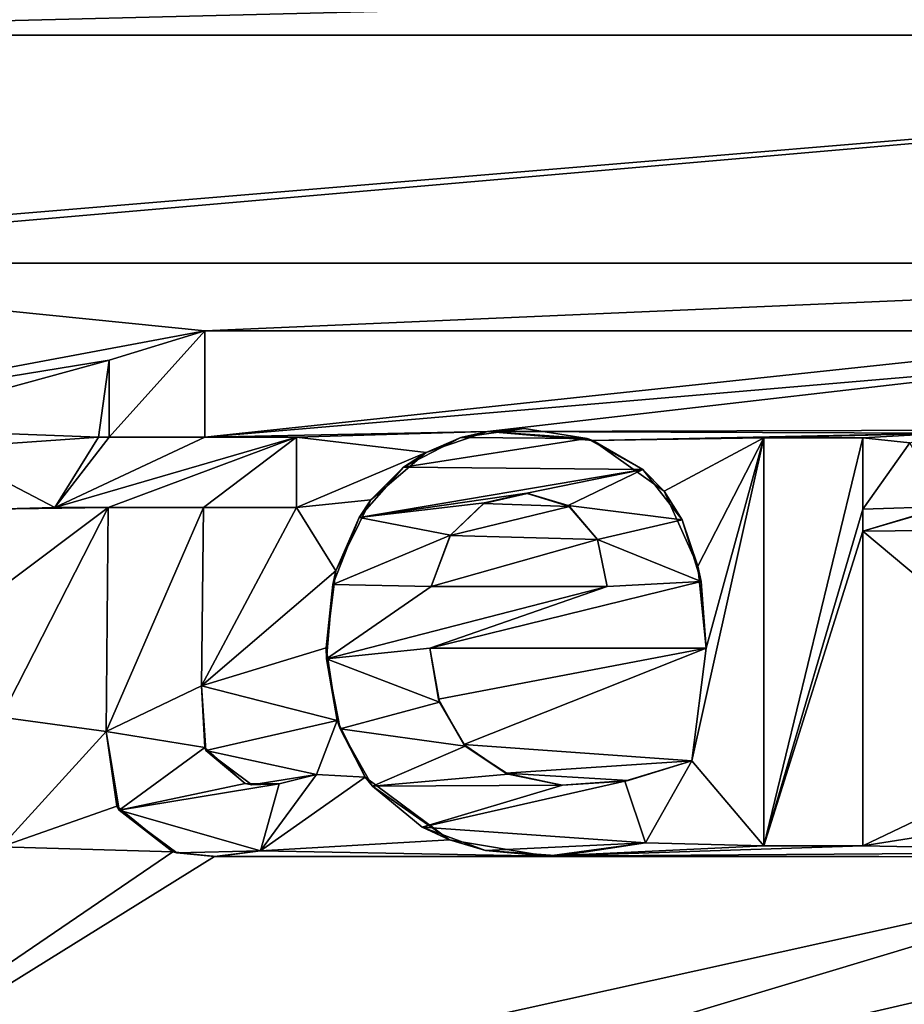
# Model space of a CAD drawing. Header units: millimetres. Extents: x -36.5 to 36.5, y -8.8 to 41.6.
# Tile 21 of 256: x -14.7 to -12.2, y 4.3 to 7.1. Entities that reach past the tile are written whole.
import ezdxf

# ---------------------------------------------------------------- set-up
doc = ezdxf.new("R2010")
doc.units = ezdxf.units.MM
doc.header["$LTSCALE"] = 65.185185
for name, color, linetype in [('1691', 7, 'CONTINUOUS'), ('1692', 7, 'CONTINUOUS'), ('1693', 7, 'CONTINUOUS'), ('1694', 7, 'CONTINUOUS'), ('1695', 7, 'CONTINUOUS'), ('1696', 7, 'CONTINUOUS'), ('1697', 7, 'CONTINUOUS'), ('1698', 7, 'CONTINUOUS'), ('1699', 7, 'CONTINUOUS'), ('1700', 7, 'CONTINUOUS'), ('1701', 7, 'CONTINUOUS'), ('1702', 7, 'CONTINUOUS'), ('1703', 7, 'CONTINUOUS'), ('1704', 7, 'CONTINUOUS'), ('1705', 7, 'CONTINUOUS'), ('1706', 7, 'CONTINUOUS'), ('1707', 7, 'CONTINUOUS'), ('1708', 7, 'CONTINUOUS'), ('1709', 7, 'CONTINUOUS'), ('1710', 7, 'CONTINUOUS'), ('1711', 7, 'CONTINUOUS'), ('1712', 7, 'CONTINUOUS'), ('1713', 7, 'CONTINUOUS'), ('1714', 7, 'CONTINUOUS'), ('1715', 7, 'CONTINUOUS'), ('1719', 7, 'CONTINUOUS'), ('1720', 7, 'CONTINUOUS'), ('1752', 7, 'CONTINUOUS'), ('546', 7, 'CONTINUOUS'), ('551', 7, 'CONTINUOUS'), ('778', 7, 'CONTINUOUS')]:
    doc.layers.add(name, color=color, linetype=linetype)

msp = doc.modelspace()

# ---------------------------------------------------------------- linework, layer by layer
at = {"layer": '1691', "color": 7, "linetype": 'Continuous'}
for points in [[(-14.4152, 5.0532, 15.2), (-14.3854, 4.8443, 15.2), (-14.4152, 5.0532, 15), (-14.4152, 5.0532, 15.2)], [(-14.3854, 4.8443, 15.2), (-14.3789, 4.8323, 15), (-14.4152, 5.0532, 15), (-14.3854, 4.8443, 15.2)], [(-14.3854, 4.8443, 15.2), (-14.2285, 4.7161, 15.2), (-14.3789, 4.8323, 15), (-14.3854, 4.8443, 15.2)], [(-14.2285, 4.7161, 15.2), (-14.2175, 4.7132, 15), (-14.3789, 4.8323, 15), (-14.2285, 4.7161, 15.2)], [(-14.2285, 4.7161, 15.2), (-14.1114, 4.7023, 15.2), (-14.2175, 4.7132, 15), (-14.2285, 4.7161, 15.2)], [(-14.1114, 4.7023, 15.2), (-14.1047, 4.7024, 15), (-14.2175, 4.7132, 15), (-14.1114, 4.7023, 15.2)], [(-14.1114, 4.7023, 15.2), (-13.9822, 4.7182, 15.2), (-14.1047, 4.7024, 15), (-14.1114, 4.7023, 15.2)], [(-13.9822, 4.7182, 15.2), (-13.9822, 4.7182, 15), (-14.1047, 4.7024, 15), (-13.9822, 4.7182, 15.2)]]:
    msp.add_3dface(points, dxfattribs=at)
at = {"layer": '1692', "color": 7, "linetype": 'Continuous'}
for points in [[(-14.4102, 5.6822, 15.2), (-14.4152, 5.0532, 15.2), (-14.4102, 5.6822, 15), (-14.4102, 5.6822, 15.2)], [(-14.4152, 5.0532, 15.2), (-14.4152, 5.0532, 15), (-14.4102, 5.6822, 15), (-14.4152, 5.0532, 15.2)]]:
    msp.add_3dface(points, dxfattribs=at)
at = {"layer": '1693', "color": 7, "linetype": 'Continuous'}
for points in [[(-14.5592, 5.6822, 15.2), (-14.4102, 5.6822, 15.2), (-14.5592, 5.6822, 15), (-14.5592, 5.6822, 15.2)], [(-14.4102, 5.6822, 15.2), (-14.4102, 5.6822, 15), (-14.5592, 5.6822, 15), (-14.4102, 5.6822, 15.2)]]:
    msp.add_3dface(points, dxfattribs=at)
at = {"layer": '1694', "color": 7, "linetype": 'Continuous'}
for points in [[(-14.4372, 5.8792, 15.2), (-14.5592, 5.6822, 15.2), (-14.4372, 5.8792, 15), (-14.4372, 5.8792, 15.2)], [(-14.5592, 5.6822, 15.2), (-14.5592, 5.6822, 15), (-14.4372, 5.8792, 15), (-14.5592, 5.6822, 15.2)]]:
    msp.add_3dface(points, dxfattribs=at)
at = {"layer": '1695', "color": 7, "linetype": 'Continuous'}
for points in [[(-14.4072, 5.8792, 15.2), (-14.4372, 5.8792, 15.2), (-14.4072, 5.8792, 15), (-14.4072, 5.8792, 15.2)], [(-14.4372, 5.8792, 15.2), (-14.4372, 5.8792, 15), (-14.4072, 5.8792, 15), (-14.4372, 5.8792, 15.2)]]:
    msp.add_3dface(points, dxfattribs=at)
at = {"layer": '1696', "color": 7, "linetype": 'Continuous'}
for points in [[(-14.4072, 6.0952, 15.2), (-14.4072, 5.8792, 15.2), (-14.4072, 6.0952, 15), (-14.4072, 6.0952, 15.2)], [(-14.4072, 5.8792, 15.2), (-14.4072, 5.8792, 15), (-14.4072, 6.0952, 15), (-14.4072, 5.8792, 15.2)]]:
    msp.add_3dface(points, dxfattribs=at)
at = {"layer": '1697', "color": 7, "linetype": 'Continuous'}
for points in [[(-14.1382, 6.1782, 15.2), (-14.4072, 6.0952, 15.2), (-14.1382, 6.1782, 15), (-14.1382, 6.1782, 15.2)], [(-14.4072, 6.0952, 15.2), (-14.4072, 6.0952, 15), (-14.1382, 6.1782, 15), (-14.4072, 6.0952, 15.2)]]:
    msp.add_3dface(points, dxfattribs=at)
at = {"layer": '1698', "color": 7, "linetype": 'Continuous'}
for points in [[(-14.1382, 5.8792, 15.2), (-14.1382, 6.1782, 15.2), (-14.1382, 5.8792, 15), (-14.1382, 5.8792, 15.2)], [(-14.1382, 6.1782, 15.2), (-14.1382, 6.1782, 15), (-14.1382, 5.8792, 15), (-14.1382, 6.1782, 15.2)]]:
    msp.add_3dface(points, dxfattribs=at)
at = {"layer": '1699', "color": 7, "linetype": 'Continuous'}
for points in [[(-13.8812, 5.8792, 15.2), (-14.1382, 5.8792, 15.2), (-13.8812, 5.8792, 15), (-13.8812, 5.8792, 15.2)], [(-14.1382, 5.8792, 15.2), (-14.1382, 5.8792, 15), (-13.8812, 5.8792, 15), (-14.1382, 5.8792, 15.2)]]:
    msp.add_3dface(points, dxfattribs=at)
at = {"layer": '1700', "color": 7, "linetype": 'Continuous'}
for points in [[(-13.8812, 5.6822, 15.2), (-13.8812, 5.8792, 15.2), (-13.8812, 5.6822, 15), (-13.8812, 5.6822, 15.2)], [(-13.8812, 5.8792, 15.2), (-13.8812, 5.8792, 15), (-13.8812, 5.6822, 15), (-13.8812, 5.8792, 15.2)]]:
    msp.add_3dface(points, dxfattribs=at)
at = {"layer": '1701', "color": 7, "linetype": 'Continuous'}
for points in [[(-14.1422, 5.6822, 15.2), (-13.8812, 5.6822, 15.2), (-14.1422, 5.6822, 15), (-14.1422, 5.6822, 15.2)], [(-13.8812, 5.6822, 15.2), (-13.8812, 5.6822, 15), (-14.1422, 5.6822, 15), (-13.8812, 5.6822, 15.2)]]:
    msp.add_3dface(points, dxfattribs=at)
at = {"layer": '1702', "color": 7, "linetype": 'Continuous'}
for points in [[(-14.1482, 5.1812, 15.2), (-14.1422, 5.6822, 15.2), (-14.1482, 5.1812, 15), (-14.1482, 5.1812, 15.2)], [(-14.1422, 5.6822, 15.2), (-14.1422, 5.6822, 15), (-14.1482, 5.1812, 15), (-14.1422, 5.6822, 15.2)]]:
    msp.add_3dface(points, dxfattribs=at)
at = {"layer": '1703', "color": 7, "linetype": 'Continuous'}
for points in [[(-14.1362, 5.0001, 15.2), (-14.1482, 5.1812, 15.2), (-14.139, 5.0089, 15), (-14.1362, 5.0001, 15.2)], [(-14.1482, 5.1812, 15.2), (-14.1482, 5.1812, 15), (-14.139, 5.0089, 15), (-14.1482, 5.1812, 15.2)], [(-14.1362, 5.0001, 15.2), (-14.139, 5.0089, 15), (-14.0255, 4.9073, 15), (-14.1362, 5.0001, 15.2)], [(-14.0064, 4.9042, 15.2), (-14.1362, 5.0001, 15.2), (-14.0255, 4.9073, 15), (-14.0064, 4.9042, 15.2)], [(-13.8252, 4.9332, 15.2), (-14.0064, 4.9042, 15.2), (-13.8252, 4.9332, 15), (-13.8252, 4.9332, 15.2)], [(-14.0064, 4.9042, 15.2), (-13.9297, 4.9065, 15), (-13.8252, 4.9332, 15), (-14.0064, 4.9042, 15.2)], [(-14.0064, 4.9042, 15.2), (-14.0255, 4.9073, 15), (-13.9297, 4.9065, 15), (-14.0064, 4.9042, 15.2)]]:
    msp.add_3dface(points, dxfattribs=at)
at = {"layer": '1704', "color": 7, "linetype": 'Continuous'}
for points in [[(-13.9822, 4.7182, 15.2), (-13.8252, 4.9332, 15.2), (-13.9822, 4.7182, 15), (-13.9822, 4.7182, 15.2)], [(-13.9822, 4.7182, 15), (-13.8252, 4.9332, 15.2), (-13.8252, 4.9332, 15), (-13.9822, 4.7182, 15)]]:
    msp.add_3dface(points, dxfattribs=at)
at = {"layer": '1705', "color": 7, "linetype": 'Continuous'}
for points in [[(-13.3569, 5.6934, 15.2), (-13.234, 5.7217, 15.2), (-13.3536, 5.6953, 15), (-13.3569, 5.6934, 15.2)], [(-13.234, 5.7217, 15.2), (-13.2348, 5.7223, 15), (-13.3536, 5.6953, 15), (-13.234, 5.7217, 15.2)], [(-13.234, 5.7217, 15.2), (-13.1187, 5.6872, 15), (-13.2348, 5.7223, 15), (-13.234, 5.7217, 15.2)], [(-13.234, 5.7217, 15.2), (-13.1153, 5.6851, 15.2), (-13.1187, 5.6872, 15), (-13.234, 5.7217, 15.2)], [(-13.4499, 5.6034, 15.2), (-13.3569, 5.6934, 15.2), (-13.4492, 5.6043, 15), (-13.4499, 5.6034, 15.2)], [(-13.3569, 5.6934, 15.2), (-13.3536, 5.6953, 15), (-13.4492, 5.6043, 15), (-13.3569, 5.6934, 15.2)], [(-13.1153, 5.6851, 15.2), (-13.0372, 5.5926, 15.2), (-13.1187, 5.6872, 15), (-13.1153, 5.6851, 15.2)], [(-13.0372, 5.5926, 15.2), (-13.0371, 5.5918, 15), (-13.1187, 5.6872, 15), (-13.0372, 5.5926, 15.2)], [(-13.4499, 5.6034, 15.2), (-13.4492, 5.6043, 15), (-13.5032, 5.4602, 15), (-13.4499, 5.6034, 15.2)], [(-13.5032, 5.4602, 15.2), (-13.4499, 5.6034, 15.2), (-13.5032, 5.4602, 15), (-13.5032, 5.4602, 15.2)], [(-13.0372, 5.5926, 15.2), (-13.0092, 5.4602, 15.2), (-13.0371, 5.5918, 15), (-13.0372, 5.5926, 15.2)], [(-13.0092, 5.4602, 15.2), (-13.0092, 5.4602, 15), (-13.0371, 5.5918, 15), (-13.0092, 5.4602, 15.2)]]:
    msp.add_3dface(points, dxfattribs=at)
at = {"layer": '1706', "color": 7, "linetype": 'Continuous'}
for points in [[(-13.0092, 5.4602, 15.2), (-13.5032, 5.4602, 15.2), (-13.0092, 5.4602, 15), (-13.0092, 5.4602, 15.2)], [(-13.0092, 5.4602, 15), (-13.5032, 5.4602, 15.2), (-13.5032, 5.4602, 15), (-13.0092, 5.4602, 15)]]:
    msp.add_3dface(points, dxfattribs=at)
at = {"layer": '1707', "color": 7, "linetype": 'Continuous'}
for points in [[(-13.3455, 5.8954, 15.2), (-13.5179, 5.8368, 15.2), (-13.4201, 5.8782, 15), (-13.3455, 5.8954, 15.2)], [(-13.3455, 5.8954, 15.2), (-13.4201, 5.8782, 15), (-13.2423, 5.9037, 15), (-13.3455, 5.8954, 15.2)], [(-13.3455, 5.8954, 15.2), (-13.2423, 5.9037, 15), (-13.0661, 5.8754, 15), (-13.3455, 5.8954, 15.2)], [(-13.0501, 5.8704, 15.2), (-13.3455, 5.8954, 15.2), (-13.0661, 5.8754, 15), (-13.0501, 5.8704, 15.2)], [(-13.5179, 5.8368, 15.2), (-13.5808, 5.7953, 15), (-13.4201, 5.8782, 15), (-13.5179, 5.8368, 15.2)], [(-13.0501, 5.8704, 15.2), (-13.0661, 5.8754, 15), (-12.9098, 5.7888, 15), (-13.0501, 5.8704, 15.2)], [(-12.8501, 5.7282, 15.2), (-13.0501, 5.8704, 15.2), (-12.9098, 5.7888, 15), (-12.8501, 5.7282, 15.2)], [(-13.5179, 5.8368, 15.2), (-13.6725, 5.7035, 15.2), (-13.5808, 5.7953, 15), (-13.5179, 5.8368, 15.2)], [(-13.6725, 5.7035, 15.2), (-13.7057, 5.6542, 15), (-13.5808, 5.7953, 15), (-13.6725, 5.7035, 15.2)], [(-12.8501, 5.7282, 15.2), (-12.9098, 5.7888, 15), (-12.799, 5.6471, 15), (-12.8501, 5.7282, 15.2)], [(-12.7548, 5.5178, 15.2), (-12.8501, 5.7282, 15.2), (-12.799, 5.6471, 15), (-12.7548, 5.5178, 15.2)], [(-13.6725, 5.7035, 15.2), (-13.7708, 5.504, 15.2), (-13.7057, 5.6542, 15), (-13.6725, 5.7035, 15.2)], [(-13.7708, 5.504, 15.2), (-13.7798, 5.4658, 15), (-13.7057, 5.6542, 15), (-13.7708, 5.504, 15.2)], [(-12.7548, 5.5178, 15.2), (-12.799, 5.6471, 15), (-12.7461, 5.474, 15), (-12.7548, 5.5178, 15.2)], [(-13.7708, 5.504, 15.2), (-13.7979, 5.2879, 15.2), (-13.7798, 5.4658, 15), (-13.7708, 5.504, 15.2)], [(-12.7322, 5.2872, 15.2), (-12.7548, 5.5178, 15.2), (-12.7322, 5.2872, 15), (-12.7322, 5.2872, 15.2)], [(-12.7548, 5.5178, 15.2), (-12.7461, 5.474, 15), (-12.7322, 5.2872, 15), (-12.7548, 5.5178, 15.2)], [(-13.7979, 5.2879, 15.2), (-13.7972, 5.2572, 15), (-13.7798, 5.4658, 15), (-13.7979, 5.2879, 15.2)], [(-13.7979, 5.2879, 15.2), (-13.7674, 5.0845, 15.2), (-13.7972, 5.2572, 15), (-13.7979, 5.2879, 15.2)], [(-13.7674, 5.0845, 15.2), (-13.7593, 5.0614, 15), (-13.7972, 5.2572, 15), (-13.7674, 5.0845, 15.2)], [(-13.7674, 5.0845, 15.2), (-13.6884, 4.9258, 15.2), (-13.7593, 5.0614, 15), (-13.7674, 5.0845, 15.2)], [(-13.6884, 4.9258, 15.2), (-13.668, 4.9001, 15), (-13.7593, 5.0614, 15), (-13.6884, 4.9258, 15.2)], [(-13.6884, 4.9258, 15.2), (-13.452, 4.7491, 15.2), (-13.668, 4.9001, 15), (-13.6884, 4.9258, 15.2)], [(-13.452, 4.7491, 15.2), (-13.5285, 4.7847, 15), (-13.668, 4.9001, 15), (-13.452, 4.7491, 15.2)], [(-13.452, 4.7491, 15.2), (-13.351, 4.7199, 15), (-13.5285, 4.7847, 15), (-13.452, 4.7491, 15.2)], [(-13.452, 4.7491, 15.2), (-13.1783, 4.7037, 15.2), (-13.351, 4.7199, 15), (-13.452, 4.7491, 15.2)], [(-13.1783, 4.7037, 15.2), (-12.9022, 4.7412, 15.2), (-13.1421, 4.7045, 15), (-13.1783, 4.7037, 15.2)], [(-12.9022, 4.7412, 15.2), (-12.9022, 4.7412, 15), (-13.1421, 4.7045, 15), (-12.9022, 4.7412, 15.2)], [(-13.1783, 4.7037, 15.2), (-13.1421, 4.7045, 15), (-13.351, 4.7199, 15), (-13.1783, 4.7037, 15.2)]]:
    msp.add_3dface(points, dxfattribs=at)
at = {"layer": '1708', "color": 7, "linetype": 'Continuous'}
for points in [[(-13.5072, 5.2872, 15.2), (-12.7322, 5.2872, 15.2), (-13.5072, 5.2872, 15), (-13.5072, 5.2872, 15.2)], [(-12.7322, 5.2872, 15.2), (-12.7322, 5.2872, 15), (-13.5072, 5.2872, 15), (-12.7322, 5.2872, 15.2)]]:
    msp.add_3dface(points, dxfattribs=at)
at = {"layer": '1709', "color": 7, "linetype": 'Continuous'}
for points in [[(-13.4828, 5.1439, 15.2), (-13.5072, 5.2872, 15.2), (-13.4802, 5.1362, 15), (-13.4828, 5.1439, 15.2)], [(-13.5072, 5.2872, 15.2), (-13.5072, 5.2872, 15), (-13.4802, 5.1362, 15), (-13.5072, 5.2872, 15.2)], [(-13.4121, 5.017, 15.2), (-13.4828, 5.1439, 15.2), (-13.4802, 5.1362, 15), (-13.4121, 5.017, 15.2)], [(-13.4121, 5.017, 15.2), (-13.4802, 5.1362, 15), (-13.4078, 5.0123, 15), (-13.4121, 5.017, 15.2)], [(-13.2939, 4.9362, 15.2), (-13.4121, 5.017, 15.2), (-13.4078, 5.0123, 15), (-13.2939, 4.9362, 15.2)], [(-13.2939, 4.9362, 15.2), (-13.4078, 5.0123, 15), (-13.2871, 4.9335, 15), (-13.2939, 4.9362, 15.2)], [(-12.9506, 4.9163, 15.2), (-12.9599, 4.9145, 15), (-12.7722, 4.9712, 15), (-12.9506, 4.9163, 15.2)], [(-12.7722, 4.9712, 15.2), (-12.9506, 4.9163, 15.2), (-12.7722, 4.9712, 15), (-12.7722, 4.9712, 15.2)], [(-13.1368, 4.9025, 15.2), (-13.2939, 4.9362, 15.2), (-13.2871, 4.9335, 15), (-13.1368, 4.9025, 15.2)], [(-13.1368, 4.9025, 15.2), (-13.2871, 4.9335, 15), (-13.1352, 4.9025, 15), (-13.1368, 4.9025, 15.2)], [(-12.9506, 4.9163, 15.2), (-13.1368, 4.9025, 15.2), (-12.9599, 4.9145, 15), (-12.9506, 4.9163, 15.2)], [(-13.1368, 4.9025, 15.2), (-13.1352, 4.9025, 15), (-12.9599, 4.9145, 15), (-13.1368, 4.9025, 15.2)]]:
    msp.add_3dface(points, dxfattribs=at)
at = {"layer": '1710', "color": 7, "linetype": 'Continuous'}
for points in [[(-12.9022, 4.7412, 15.2), (-12.7722, 4.9712, 15.2), (-12.9022, 4.7412, 15), (-12.9022, 4.7412, 15.2)], [(-12.9022, 4.7412, 15), (-12.7722, 4.9712, 15.2), (-12.7722, 4.9712, 15), (-12.9022, 4.7412, 15)]]:
    msp.add_3dface(points, dxfattribs=at)
at = {"layer": '1711', "color": 7, "linetype": 'Continuous'}
for points in [[(-12.5702, 4.7322, 15.2), (-12.2922, 4.7322, 15.2), (-12.5702, 4.7322, 15), (-12.5702, 4.7322, 15.2)], [(-12.2922, 4.7322, 15.2), (-12.2922, 4.7322, 15), (-12.5702, 4.7322, 15), (-12.2922, 4.7322, 15.2)]]:
    msp.add_3dface(points, dxfattribs=at)
at = {"layer": '1712', "color": 7, "linetype": 'Continuous'}
for points in [[(-12.5702, 5.8772, 15.2), (-12.5702, 4.7322, 15.2), (-12.5702, 5.8772, 15), (-12.5702, 5.8772, 15.2)], [(-12.5702, 4.7322, 15.2), (-12.5702, 4.7322, 15), (-12.5702, 5.8772, 15), (-12.5702, 4.7322, 15.2)]]:
    msp.add_3dface(points, dxfattribs=at)
at = {"layer": '1713', "color": 7, "linetype": 'Continuous'}
for points in [[(-12.2922, 5.8772, 15.2), (-12.5702, 5.8772, 15.2), (-12.2922, 5.8772, 15), (-12.2922, 5.8772, 15.2)], [(-12.5702, 5.8772, 15.2), (-12.5702, 5.8772, 15), (-12.2922, 5.8772, 15), (-12.5702, 5.8772, 15.2)]]:
    msp.add_3dface(points, dxfattribs=at)
at = {"layer": '1714', "color": 7, "linetype": 'Continuous'}
for points in [[(-12.2922, 5.6772, 15.2), (-12.2922, 5.8772, 15.2), (-12.2922, 5.6772, 15), (-12.2922, 5.6772, 15.2)], [(-12.2922, 5.8772, 15.2), (-12.2922, 5.8772, 15), (-12.2922, 5.6772, 15), (-12.2922, 5.8772, 15.2)]]:
    msp.add_3dface(points, dxfattribs=at)
at = {"layer": '1715', "color": 7, "linetype": 'Continuous'}
for points in [[(-12.1602, 5.8632, 15.2), (-12.2922, 5.6772, 15.2), (-12.1602, 5.8632, 15), (-12.1602, 5.8632, 15.2)], [(-12.2922, 5.6772, 15.2), (-12.2922, 5.6772, 15), (-12.1602, 5.8632, 15), (-12.2922, 5.6772, 15.2)]]:
    msp.add_3dface(points, dxfattribs=at)
at = {"layer": '1719', "color": 7, "linetype": 'Continuous'}
for points in [[(-12.0583, 5.6843, 15.2), (-12.0613, 5.6847, 15), (-12.2922, 5.6152, 15), (-12.0583, 5.6843, 15.2)], [(-12.2922, 5.6152, 15.2), (-12.0583, 5.6843, 15.2), (-12.2922, 5.6152, 15), (-12.2922, 5.6152, 15.2)]]:
    msp.add_3dface(points, dxfattribs=at)
at = {"layer": '1720', "color": 7, "linetype": 'Continuous'}
for points in [[(-12.2922, 4.7322, 15.2), (-12.2922, 5.6152, 15.2), (-12.2922, 4.7322, 15), (-12.2922, 4.7322, 15.2)], [(-12.2922, 4.7322, 15), (-12.2922, 5.6152, 15.2), (-12.2922, 5.6152, 15), (-12.2922, 4.7322, 15)]]:
    msp.add_3dface(points, dxfattribs=at)
at = {"layer": '1752', "color": 7, "linetype": 'Continuous'}
for points in [[(-16.3272, 7.0072, 15.2), (-8.6512, 7.0072, 15.2), (-16.3272, 7.0072, 15), (-16.3272, 7.0072, 15.2)], [(-8.6512, 7.0072, 15.2), (-8.6512, 7.0072, 15), (-16.3272, 7.0072, 15), (-8.6512, 7.0072, 15.2)]]:
    msp.add_3dface(points, dxfattribs=at)
at = {"layer": '546', "color": 7, "linetype": 'Continuous'}
for points in [[(-8.6512, 7.0072, 15.2), (-16.3272, 7.0072, 15.2), (-16.3282, 6.3672, 15.2), (-8.6512, 7.0072, 15.2)], [(-16.0222, 6.3672, 15.2), (-8.6512, 7.0072, 15.2), (-16.3282, 6.3672, 15.2), (-16.0222, 6.3672, 15.2)], [(-9.7722, 6.3672, 15.2), (-8.6512, 7.0072, 15.2), (-16.0222, 6.3672, 15.2), (-9.7722, 6.3672, 15.2)], [(-14.1382, 6.1782, 15.2), (-9.7722, 6.3672, 15.2), (-16.0222, 6.3672, 15.2), (-14.1382, 6.1782, 15.2)], [(-15.7542, 5.8752, 15.2), (-14.1382, 6.1782, 15.2), (-16.0222, 6.3672, 15.2), (-15.7542, 5.8752, 15.2)], [(-11.3422, 6.1782, 15.2), (-9.7722, 6.3672, 15.2), (-14.1382, 6.1782, 15.2), (-11.3422, 6.1782, 15.2)], [(-14.4072, 6.0952, 15.2), (-14.1382, 6.1782, 15.2), (-15.7542, 5.8752, 15.2), (-14.4072, 6.0952, 15.2)], [(-11.6102, 6.0952, 15.2), (-11.3422, 6.1782, 15.2), (-14.1382, 5.8792, 15.2), (-11.6102, 6.0952, 15.2)], [(-14.1382, 5.8792, 15.2), (-11.3422, 6.1782, 15.2), (-14.1382, 6.1782, 15.2), (-14.1382, 5.8792, 15.2)], [(-14.4072, 6.0952, 15.2), (-15.7542, 5.8752, 15.2), (-15.1042, 5.9042, 15.2), (-14.4072, 6.0952, 15.2)], [(-14.4372, 5.8792, 15.2), (-14.4072, 6.0952, 15.2), (-15.1042, 5.9042, 15.2), (-14.4372, 5.8792, 15.2)], [(-14.4072, 5.8792, 15.2), (-14.4072, 6.0952, 15.2), (-14.4372, 5.8792, 15.2), (-14.4072, 5.8792, 15.2)], [(-13.3455, 5.8954, 15.2), (-11.6102, 6.0952, 15.2), (-14.1382, 5.8792, 15.2), (-13.3455, 5.8954, 15.2)], [(-11.9462, 5.8992, 15.2), (-11.6102, 6.0952, 15.2), (-13.3455, 5.8954, 15.2), (-11.9462, 5.8992, 15.2)], [(-14.8782, 5.8481, 15.2), (-14.4372, 5.8792, 15.2), (-15.1042, 5.9042, 15.2), (-14.8782, 5.8481, 15.2)], [(-13.8812, 5.8792, 15.2), (-13.3455, 5.8954, 15.2), (-14.1382, 5.8792, 15.2), (-13.8812, 5.8792, 15.2)], [(-13.5179, 5.8368, 15.2), (-13.3455, 5.8954, 15.2), (-13.8812, 5.8792, 15.2), (-13.5179, 5.8368, 15.2)], [(-12.0591, 5.8905, 15.2), (-11.9462, 5.8992, 15.2), (-13.3455, 5.8954, 15.2), (-12.0591, 5.8905, 15.2)], [(-13.0501, 5.8704, 15.2), (-12.0591, 5.8905, 15.2), (-13.3455, 5.8954, 15.2), (-13.0501, 5.8704, 15.2)], [(-12.5702, 5.8772, 15.2), (-12.0591, 5.8905, 15.2), (-13.0501, 5.8704, 15.2), (-12.5702, 5.8772, 15.2)], [(-12.2922, 5.8772, 15.2), (-12.0591, 5.8905, 15.2), (-12.5702, 5.8772, 15.2), (-12.2922, 5.8772, 15.2)], [(-12.1602, 5.8632, 15.2), (-12.0591, 5.8905, 15.2), (-12.2922, 5.8772, 15.2), (-12.1602, 5.8632, 15.2)], [(-14.5592, 5.6822, 15.2), (-14.4372, 5.8792, 15.2), (-14.8782, 5.8481, 15.2), (-14.5592, 5.6822, 15.2)], [(-13.8812, 5.6822, 15.2), (-13.5179, 5.8368, 15.2), (-13.8812, 5.8792, 15.2), (-13.8812, 5.6822, 15.2)], [(-12.8501, 5.7282, 15.2), (-12.5702, 5.8772, 15.2), (-13.0501, 5.8704, 15.2), (-12.8501, 5.7282, 15.2)], [(-12.7548, 5.5178, 15.2), (-12.5702, 5.8772, 15.2), (-12.8501, 5.7282, 15.2), (-12.7548, 5.5178, 15.2)], [(-12.5702, 4.7322, 15.2), (-12.5702, 5.8772, 15.2), (-12.7722, 4.9712, 15.2), (-12.5702, 4.7322, 15.2)], [(-12.7722, 4.9712, 15.2), (-12.5702, 5.8772, 15.2), (-12.7322, 5.2872, 15.2), (-12.7722, 4.9712, 15.2)], [(-12.7322, 5.2872, 15.2), (-12.5702, 5.8772, 15.2), (-12.7548, 5.5178, 15.2), (-12.7322, 5.2872, 15.2)], [(-12.2922, 5.6772, 15.2), (-12.1602, 5.8632, 15.2), (-12.2922, 5.8772, 15.2), (-12.2922, 5.6772, 15.2)], [(-14.7366, 5.6776, 15.2), (-14.5592, 5.6822, 15.2), (-14.8782, 5.8481, 15.2), (-14.7366, 5.6776, 15.2)], [(-13.6725, 5.7035, 15.2), (-13.5179, 5.8368, 15.2), (-13.8812, 5.6822, 15.2), (-13.6725, 5.7035, 15.2)], [(-13.234, 5.7217, 15.2), (-13.3569, 5.6934, 15.2), (-13.1153, 5.6851, 15.2), (-13.234, 5.7217, 15.2)], [(-13.7708, 5.504, 15.2), (-13.6725, 5.7035, 15.2), (-13.8812, 5.6822, 15.2), (-13.7708, 5.504, 15.2)], [(-13.3569, 5.6934, 15.2), (-13.4499, 5.6034, 15.2), (-13.1153, 5.6851, 15.2), (-13.3569, 5.6934, 15.2)], [(-14.4102, 5.6822, 15.2), (-14.5592, 5.6822, 15.2), (-14.7366, 5.6776, 15.2), (-14.4102, 5.6822, 15.2)], [(-14.7102, 5.4562, 15.2), (-14.4102, 5.6822, 15.2), (-14.7366, 5.6776, 15.2), (-14.7102, 5.4562, 15.2)], [(-14.4152, 5.0532, 15.2), (-14.4102, 5.6822, 15.2), (-14.7102, 5.0934, 15.2), (-14.4152, 5.0532, 15.2)], [(-14.7102, 5.0934, 15.2), (-14.4102, 5.6822, 15.2), (-14.7102, 5.4562, 15.2), (-14.7102, 5.0934, 15.2)], [(-14.1482, 5.1812, 15.2), (-13.7708, 5.504, 15.2), (-13.8812, 5.6822, 15.2), (-14.1482, 5.1812, 15.2)], [(-14.1422, 5.6822, 15.2), (-14.1482, 5.1812, 15.2), (-13.8812, 5.6822, 15.2), (-14.1422, 5.6822, 15.2)], [(-13.1153, 5.6851, 15.2), (-13.4499, 5.6034, 15.2), (-13.0372, 5.5926, 15.2), (-13.1153, 5.6851, 15.2)], [(-12.0583, 5.6843, 15.2), (-12.2922, 5.6152, 15.2), (-11.8372, 5.6202, 15.2), (-12.0583, 5.6843, 15.2)], [(-12.2922, 5.6152, 15.2), (-11.6202, 5.0532, 15.2), (-11.8372, 5.6202, 15.2), (-12.2922, 5.6152, 15.2)], [(-12.2922, 4.7322, 15.2), (-11.6202, 5.0532, 15.2), (-12.2922, 5.6152, 15.2), (-12.2922, 4.7322, 15.2)], [(-13.4499, 5.6034, 15.2), (-13.5032, 5.4602, 15.2), (-13.0372, 5.5926, 15.2), (-13.4499, 5.6034, 15.2)], [(-13.5032, 5.4602, 15.2), (-13.0092, 5.4602, 15.2), (-13.0372, 5.5926, 15.2), (-13.5032, 5.4602, 15.2)], [(-13.7979, 5.2879, 15.2), (-13.7708, 5.504, 15.2), (-14.1482, 5.1812, 15.2), (-13.7979, 5.2879, 15.2)], [(-13.7674, 5.0845, 15.2), (-13.7979, 5.2879, 15.2), (-14.1482, 5.1812, 15.2), (-13.7674, 5.0845, 15.2)], [(-13.5072, 5.2872, 15.2), (-13.4828, 5.1439, 15.2), (-12.7322, 5.2872, 15.2), (-13.5072, 5.2872, 15.2)], [(-13.4828, 5.1439, 15.2), (-13.4121, 5.017, 15.2), (-12.7322, 5.2872, 15.2), (-13.4828, 5.1439, 15.2)], [(-13.4121, 5.017, 15.2), (-12.7722, 4.9712, 15.2), (-12.7322, 5.2872, 15.2), (-13.4121, 5.017, 15.2)], [(-14.1362, 5.0001, 15.2), (-13.7674, 5.0845, 15.2), (-14.1482, 5.1812, 15.2), (-14.1362, 5.0001, 15.2)], [(-14.7102, 4.7302, 15.2), (-14.4152, 5.0532, 15.2), (-14.7102, 5.0934, 15.2), (-14.7102, 4.7302, 15.2)], [(-13.8252, 4.9332, 15.2), (-13.7674, 5.0845, 15.2), (-14.1362, 5.0001, 15.2), (-13.8252, 4.9332, 15.2)], [(-13.6884, 4.9258, 15.2), (-13.7674, 5.0845, 15.2), (-13.8252, 4.9332, 15.2), (-13.6884, 4.9258, 15.2)], [(-14.3854, 4.8443, 15.2), (-14.4152, 5.0532, 15.2), (-14.7102, 4.7302, 15.2), (-14.3854, 4.8443, 15.2)], [(-11.5901, 4.844, 15.2), (-11.6202, 5.0532, 15.2), (-12.2922, 4.7322, 15.2), (-11.5901, 4.844, 15.2)], [(-13.2939, 4.9362, 15.2), (-12.7722, 4.9712, 15.2), (-13.4121, 5.017, 15.2), (-13.2939, 4.9362, 15.2)], [(-14.0064, 4.9042, 15.2), (-13.8252, 4.9332, 15.2), (-14.1362, 5.0001, 15.2), (-14.0064, 4.9042, 15.2)], [(-12.9506, 4.9163, 15.2), (-12.7722, 4.9712, 15.2), (-13.2939, 4.9362, 15.2), (-12.9506, 4.9163, 15.2)], [(-12.9022, 4.7412, 15.2), (-12.5702, 4.7322, 15.2), (-12.7722, 4.9712, 15.2), (-12.9022, 4.7412, 15.2)], [(-13.9822, 4.7182, 15.2), (-13.6884, 4.9258, 15.2), (-13.8252, 4.9332, 15.2), (-13.9822, 4.7182, 15.2)], [(-13.452, 4.7491, 15.2), (-13.6884, 4.9258, 15.2), (-13.9822, 4.7182, 15.2), (-13.452, 4.7491, 15.2)], [(-13.1368, 4.9025, 15.2), (-12.9506, 4.9163, 15.2), (-13.2939, 4.9362, 15.2), (-13.1368, 4.9025, 15.2)], [(-14.2285, 4.7161, 15.2), (-14.3854, 4.8443, 15.2), (-14.7102, 4.7302, 15.2), (-14.2285, 4.7161, 15.2)], [(-11.4327, 4.7158, 15.2), (-11.5901, 4.844, 15.2), (-12.2922, 4.7322, 15.2), (-11.4327, 4.7158, 15.2)], [(-14.2285, 4.7161, 15.2), (-14.7102, 4.7302, 15.2), (-15.6603, 3.7401, 15.2), (-14.2285, 4.7161, 15.2)], [(-8.6514, 4.7302, 15.2), (-10.3831, 4.7031, 15.2), (-14.4393, 3.7623, 15.2), (-8.6514, 4.7302, 15.2)], [(-8.6514, 4.7302, 15.2), (-14.4393, 3.7623, 15.2), (-13.4604, 3.7623, 15.2), (-8.6514, 4.7302, 15.2)], [(-13.1783, 4.7037, 15.2), (-13.452, 4.7491, 15.2), (-13.9822, 4.7182, 15.2), (-13.1783, 4.7037, 15.2)], [(-8.6514, 4.7302, 15.2), (-13.4604, 3.7623, 15.2), (-12.5199, 3.7623, 15.2), (-8.6514, 4.7302, 15.2)], [(-12.5702, 4.7322, 15.2), (-12.9022, 4.7412, 15.2), (-13.1783, 4.7037, 15.2), (-12.5702, 4.7322, 15.2)], [(-11.4327, 4.7158, 15.2), (-12.2922, 4.7322, 15.2), (-13.1783, 4.7037, 15.2), (-11.4327, 4.7158, 15.2)], [(-12.2922, 4.7322, 15.2), (-12.5702, 4.7322, 15.2), (-13.1783, 4.7037, 15.2), (-12.2922, 4.7322, 15.2)], [(-8.6514, 4.7302, 15.2), (-12.5199, 3.7623, 15.2), (-11.5488, 3.7623, 15.2), (-8.6514, 4.7302, 15.2)], [(-14.1114, 4.7023, 15.2), (-14.2285, 4.7161, 15.2), (-15.6603, 3.7401, 15.2), (-14.1114, 4.7023, 15.2)], [(-11.3154, 4.7021, 15.2), (-14.1114, 4.7023, 15.2), (-15.6603, 3.7401, 15.2), (-11.3154, 4.7021, 15.2)], [(-11.3154, 4.7021, 15.2), (-15.6603, 3.7401, 15.2), (-14.4393, 3.7623, 15.2), (-11.3154, 4.7021, 15.2)], [(-10.3831, 4.7031, 15.2), (-11.3154, 4.7021, 15.2), (-14.4393, 3.7623, 15.2), (-10.3831, 4.7031, 15.2)], [(-13.1783, 4.7037, 15.2), (-13.9822, 4.7182, 15.2), (-14.1114, 4.7023, 15.2), (-13.1783, 4.7037, 15.2)], [(-11.3154, 4.7021, 15.2), (-13.1783, 4.7037, 15.2), (-14.1114, 4.7023, 15.2), (-11.3154, 4.7021, 15.2)], [(-11.3154, 4.7021, 15.2), (-11.4327, 4.7158, 15.2), (-13.1783, 4.7037, 15.2), (-11.3154, 4.7021, 15.2)]]:
    msp.add_3dface(points, dxfattribs=at)
at = {"layer": '551', "color": 7, "linetype": 'Continuous'}
for points in [[(-16.7171, 16.6, -15.2), (-2.9984, -3.5, -15.2), (-19.8, 16.6, -15.2), (-16.7171, 16.6, -15.2)], [(-19.8, 16.6, -15.2), (-2.9984, -3.5, -15.2), (-19.8, -6.3, -15.2), (-19.8, 16.6, -15.2)], [(-10.2829, 16.6, -15.2), (-2.9984, -3.5, -15.2), (-16.7171, 16.6, -15.2), (-10.2829, 16.6, -15.2)]]:
    msp.add_3dface(points, dxfattribs=at)
at = {"layer": '778', "color": 7, "linetype": 'Continuous'}
for points in [[(-16.3272, 7.0072, 15), (-8.6512, 7.0072, 15), (-8.6512, 7.1992, 15), (-16.3272, 7.0072, 15)], [(-16.3272, 7.1992, 15), (-16.3272, 7.0072, 15), (-8.6512, 7.1992, 15), (-16.3272, 7.1992, 15)], [(-14.4072, 6.0952, 15), (-14.4072, 5.8792, 15), (-14.1382, 6.1782, 15), (-14.4072, 6.0952, 15)], [(-14.1382, 6.1782, 15), (-14.4072, 5.8792, 15), (-14.1382, 5.8792, 15), (-14.1382, 6.1782, 15)], [(-13.2423, 5.9037, 15), (-13.4201, 5.8782, 15), (-13.0661, 5.8754, 15), (-13.2423, 5.9037, 15)], [(-14.5592, 5.6822, 15), (-14.4102, 5.6822, 15), (-13.8812, 5.8792, 15), (-14.5592, 5.6822, 15)], [(-14.4372, 5.8792, 15), (-14.5592, 5.6822, 15), (-14.4072, 5.8792, 15), (-14.4372, 5.8792, 15)], [(-14.4072, 5.8792, 15), (-14.5592, 5.6822, 15), (-14.1382, 5.8792, 15), (-14.4072, 5.8792, 15)], [(-14.1382, 5.8792, 15), (-14.5592, 5.6822, 15), (-13.8812, 5.8792, 15), (-14.1382, 5.8792, 15)], [(-13.8812, 5.8792, 15), (-14.4102, 5.6822, 15), (-14.1422, 5.6822, 15), (-13.8812, 5.8792, 15)], [(-13.8812, 5.6822, 15), (-13.8812, 5.8792, 15), (-14.1422, 5.6822, 15), (-13.8812, 5.6822, 15)], [(-13.4201, 5.8782, 15), (-13.5808, 5.7953, 15), (-13.0661, 5.8754, 15), (-13.4201, 5.8782, 15)], [(-13.0661, 5.8754, 15), (-13.5808, 5.7953, 15), (-12.9098, 5.7888, 15), (-13.0661, 5.8754, 15)], [(-12.5702, 5.8772, 15), (-12.5702, 4.7322, 15), (-12.2922, 5.8772, 15), (-12.5702, 5.8772, 15)], [(-12.2922, 5.8772, 15), (-12.5702, 4.7322, 15), (-12.2922, 5.6772, 15), (-12.2922, 5.8772, 15)], [(-12.1602, 5.8632, 15), (-12.2922, 5.6772, 15), (-12.0613, 5.6847, 15), (-12.1602, 5.8632, 15)], [(-13.5808, 5.7953, 15), (-13.7057, 5.6542, 15), (-12.9098, 5.7888, 15), (-13.5808, 5.7953, 15)], [(-13.7057, 5.6542, 15), (-13.2348, 5.7223, 15), (-12.9098, 5.7888, 15), (-13.7057, 5.6542, 15)], [(-13.2348, 5.7223, 15), (-13.1187, 5.6872, 15), (-12.9098, 5.7888, 15), (-13.2348, 5.7223, 15)], [(-12.9098, 5.7888, 15), (-13.1187, 5.6872, 15), (-12.799, 5.6471, 15), (-12.9098, 5.7888, 15)], [(-13.3536, 5.6953, 15), (-13.2348, 5.7223, 15), (-13.7057, 5.6542, 15), (-13.3536, 5.6953, 15)], [(-13.4492, 5.6043, 15), (-13.3536, 5.6953, 15), (-13.7057, 5.6542, 15), (-13.4492, 5.6043, 15)], [(-14.4102, 5.6822, 15), (-14.4152, 5.0532, 15), (-14.1422, 5.6822, 15), (-14.4102, 5.6822, 15)], [(-14.1422, 5.6822, 15), (-14.4152, 5.0532, 15), (-14.1482, 5.1812, 15), (-14.1422, 5.6822, 15)], [(-13.1187, 5.6872, 15), (-13.0371, 5.5918, 15), (-12.799, 5.6471, 15), (-13.1187, 5.6872, 15)], [(-12.2922, 5.6772, 15), (-12.5702, 4.7322, 15), (-12.2922, 5.6152, 15), (-12.2922, 5.6772, 15)], [(-12.0613, 5.6847, 15), (-12.2922, 5.6772, 15), (-12.2922, 5.6152, 15), (-12.0613, 5.6847, 15)], [(-13.7798, 5.4658, 15), (-13.4492, 5.6043, 15), (-13.7057, 5.6542, 15), (-13.7798, 5.4658, 15)], [(-12.799, 5.6471, 15), (-13.0371, 5.5918, 15), (-12.7461, 5.474, 15), (-12.799, 5.6471, 15)], [(-12.5702, 4.7322, 15), (-12.2922, 4.7322, 15), (-12.2922, 5.6152, 15), (-12.5702, 4.7322, 15)], [(-13.5032, 5.4602, 15), (-13.4492, 5.6043, 15), (-13.7798, 5.4658, 15), (-13.5032, 5.4602, 15)], [(-13.0371, 5.5918, 15), (-13.0092, 5.4602, 15), (-12.7461, 5.474, 15), (-13.0371, 5.5918, 15)], [(-12.7461, 5.474, 15), (-13.0092, 5.4602, 15), (-13.5072, 5.2872, 15), (-12.7461, 5.474, 15)], [(-12.7322, 5.2872, 15), (-12.7461, 5.474, 15), (-13.5072, 5.2872, 15), (-12.7322, 5.2872, 15)], [(-13.7972, 5.2572, 15), (-13.5032, 5.4602, 15), (-13.7798, 5.4658, 15), (-13.7972, 5.2572, 15)], [(-13.0092, 5.4602, 15), (-13.5032, 5.4602, 15), (-13.7972, 5.2572, 15), (-13.0092, 5.4602, 15)], [(-13.0092, 5.4602, 15), (-13.7972, 5.2572, 15), (-13.5072, 5.2872, 15), (-13.0092, 5.4602, 15)], [(-13.5072, 5.2872, 15), (-13.7972, 5.2572, 15), (-13.4802, 5.1362, 15), (-13.5072, 5.2872, 15)], [(-13.7972, 5.2572, 15), (-13.7593, 5.0614, 15), (-13.4802, 5.1362, 15), (-13.7972, 5.2572, 15)], [(-14.1482, 5.1812, 15), (-14.4152, 5.0532, 15), (-14.139, 5.0089, 15), (-14.1482, 5.1812, 15)], [(-13.4802, 5.1362, 15), (-13.7593, 5.0614, 15), (-13.4078, 5.0123, 15), (-13.4802, 5.1362, 15)], [(-13.7593, 5.0614, 15), (-13.668, 4.9001, 15), (-13.4078, 5.0123, 15), (-13.7593, 5.0614, 15)], [(-14.4152, 5.0532, 15), (-14.3789, 4.8323, 15), (-14.139, 5.0089, 15), (-14.4152, 5.0532, 15)], [(-14.139, 5.0089, 15), (-14.3789, 4.8323, 15), (-14.0255, 4.9073, 15), (-14.139, 5.0089, 15)], [(-13.4078, 5.0123, 15), (-13.668, 4.9001, 15), (-13.2871, 4.9335, 15), (-13.4078, 5.0123, 15)], [(-12.9599, 4.9145, 15), (-12.9022, 4.7412, 15), (-12.7722, 4.9712, 15), (-12.9599, 4.9145, 15)], [(-13.9297, 4.9065, 15), (-13.9822, 4.7182, 15), (-13.8252, 4.9332, 15), (-13.9297, 4.9065, 15)], [(-13.2871, 4.9335, 15), (-13.668, 4.9001, 15), (-13.1352, 4.9025, 15), (-13.2871, 4.9335, 15)], [(-14.0255, 4.9073, 15), (-14.3789, 4.8323, 15), (-13.9297, 4.9065, 15), (-14.0255, 4.9073, 15)], [(-14.3789, 4.8323, 15), (-13.9822, 4.7182, 15), (-13.9297, 4.9065, 15), (-14.3789, 4.8323, 15)], [(-13.668, 4.9001, 15), (-13.5285, 4.7847, 15), (-13.1352, 4.9025, 15), (-13.668, 4.9001, 15)], [(-13.5285, 4.7847, 15), (-12.9022, 4.7412, 15), (-12.9599, 4.9145, 15), (-13.5285, 4.7847, 15)], [(-13.1352, 4.9025, 15), (-13.5285, 4.7847, 15), (-12.9599, 4.9145, 15), (-13.1352, 4.9025, 15)], [(-14.2175, 4.7132, 15), (-13.9822, 4.7182, 15), (-14.3789, 4.8323, 15), (-14.2175, 4.7132, 15)], [(-13.351, 4.7199, 15), (-12.9022, 4.7412, 15), (-13.5285, 4.7847, 15), (-13.351, 4.7199, 15)], [(-13.1421, 4.7045, 15), (-12.9022, 4.7412, 15), (-13.351, 4.7199, 15), (-13.1421, 4.7045, 15)], [(-14.1047, 4.7024, 15), (-13.9822, 4.7182, 15), (-14.2175, 4.7132, 15), (-14.1047, 4.7024, 15)]]:
    msp.add_3dface(points, dxfattribs=at)

doc.saveas('drawing.dxf')
